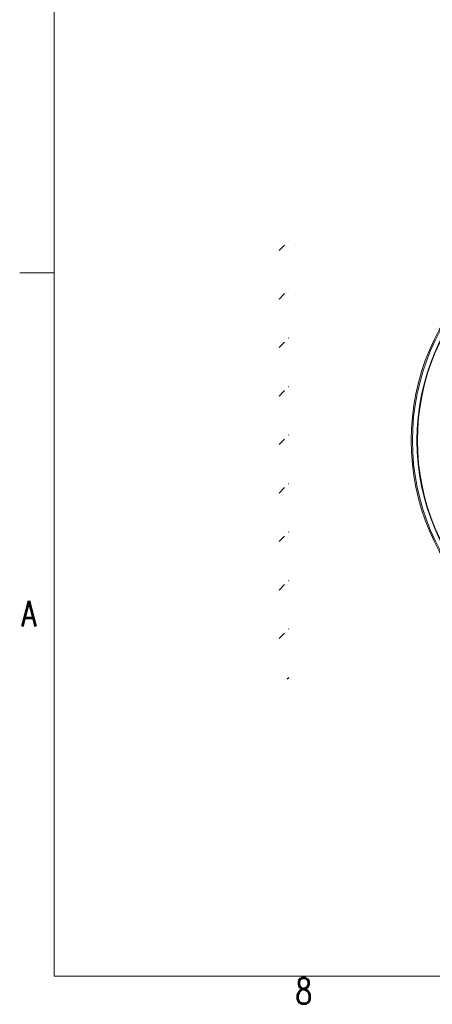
# Model space of a CAD drawing. Extents: x 13 to 426, y 7 to 274.
# Tile 1 of 17: x 13 to 51, y 7 to 98. Entities that reach past the tile are written whole.
import ezdxf

# ---------------------------------------------------------------- set-up
doc = ezdxf.new("R2010")
doc.units = 0
doc.header["$MEASUREMENT"] = 0
doc.styles.add('SLDTEXTSTYLE0', font='SIMPLEX', dxfattribs={"width": 0.75})

msp = doc.modelspace()

# ---------------------------------------------------------------- hatches: boundary and pattern name
h = msp.add_hatch()
h.set_pattern_fill('ANSI31', scale=25.4, style=0)
edge = h.paths.add_edge_path()
edge.add_line((37.61, 38.905), (37.61, 37.192))
edge.add_line((37.61, 78.727), (37.61, 40.354))
edge.add_line((37.61, 80.177), (37.61, 81.889))
edge.add_line((37.61, 81.889), (37.61, 82.89))
edge.add_line((37.61, 82.89), (37.61, 82.36))
edge.add_line((37.61, 81.642), (37.61, 82.36))
edge.add_line((37.61, 81.642), (37.61, 81.642))
edge.add_line((37.61, 81.305), (37.61, 81.642))
edge.add_line((37.61, 81.305), (37.61, 81.135))
edge.add_line((37.61, 80.032), (37.61, 79.217))
edge.add_line((37.61, 78.347), (37.61, 71.918))
edge.add_line((37.61, 68.831), (37.61, 71.918))
edge.add_line((37.61, 66.234), (37.61, 68.831))
edge.add_line((37.61, 66.234), (37.61, 63.147))
edge.add_line((37.61, 63.147), (37.61, 61.564))
edge.add_line((37.61, 58.697), (37.61, 60.385))
edge.add_line((37.61, 57.518), (37.61, 55.935))
edge.add_line((37.61, 55.935), (37.61, 52.847))
edge.add_line((37.61, 50.251), (37.61, 52.847))
edge.add_line((37.61, 47.163), (37.61, 50.251))
edge.add_line((37.61, 47.163), (37.61, 40.734))
edge.add_line((37.61, 39.049), (37.61, 39.865))
edge.add_line((37.61, 37.776), (37.61, 37.947))
edge.add_line((37.61, 37.439), (37.61, 37.776))
edge.add_line((37.61, 37.439), (37.61, 37.439))
edge.add_line((37.61, 36.721), (37.61, 37.439))
edge.add_line((37.61, 36.192), (37.61, 36.721))
edge.add_line((37.61, 37.192), (37.61, 36.192))
edge.add_ellipse((37.61, 40.354), major_axis=(0, -1.501), ratio=0.999573, start_angle=270, end_angle=345.00612)
edge.add_ellipse((37.61, 78.727), major_axis=(0, 1.501), ratio=0.999573, start_angle=14.99388, end_angle=90)
edge.add_ellipse((37.61, 80.209), major_axis=(0, -0.928), ratio=0.043575, start_angle=236.13469, end_angle=356.79089)
edge.add_ellipse((37.61, 78.347), major_axis=(0, 0.9), ratio=0.999573, start_angle=14.99388, end_angle=90)
edge.add_ellipse((37.61, 40.734), major_axis=(0, 0.9), ratio=0.999573, start_angle=90, end_angle=165.00612)
edge.add_ellipse((37.61, 38.873), major_axis=(0, 0.928), ratio=0.043575, start_angle=3.20911, end_angle=123.86531)
edge.add_spline(control_points=[(37.61, 80.349), (37.61, 80.195), (37.61, 80.03), (37.61, 79.794)], knot_values=[0, 0, 0, 0, 1, 1, 1, 1], degree=3, periodic=0)
edge.add_spline(control_points=[(37.61, 56.87), (37.61, 57.212), (37.61, 57.558), (37.61, 58.112), (37.61, 58.301), (37.61, 58.618), (37.61, 58.729), (37.61, 58.925), (37.61, 58.994), (37.61, 59.123), (37.61, 59.169), (37.61, 59.257), (37.61, 59.289), (37.61, 59.352), (37.61, 59.375), (37.61, 59.423), (37.61, 59.44), (37.61, 59.48), (37.61, 59.494), (37.61, 59.546), (37.61, 59.577), (37.61, 59.628), (37.61, 59.645), (37.61, 59.68), (37.61, 59.694), (37.61, 59.733), (37.61, 59.754), (37.61, 59.811), (37.61, 59.842), (37.61, 59.926), (37.61, 59.971), (37.61, 60.097), (37.61, 60.165), (37.61, 60.359), (37.61, 60.469), (37.61, 60.785), (37.61, 60.974), (37.61, 61.525), (37.61, 61.87), (37.61, 62.211)], knot_values=[0, 0, 0, 0, 0.25, 0.25, 0.375, 0.375, 0.4375, 0.4375, 0.46875, 0.46875, 0.484375, 0.484375, 0.492188, 0.492188, 0.496094, 0.496094, 0.498047, 0.498047, 0.499023, 0.499023, 0.5, 0.5, 0.501953, 0.501953, 0.503906, 0.503906, 0.507812, 0.507812, 0.515625, 0.515625, 0.53125, 0.53125, 0.5625, 0.5625, 0.625, 0.625, 0.75, 0.75, 1, 1, 1, 1], degree=3, periodic=0)
edge.add_spline(control_points=[(37.61, 56.87), (37.61, 57.212), (37.61, 57.558), (37.61, 58.112), (37.61, 58.301), (37.61, 58.618), (37.61, 58.729), (37.61, 58.925), (37.61, 58.994), (37.61, 59.123), (37.61, 59.169), (37.61, 59.257), (37.61, 59.289), (37.61, 59.352), (37.61, 59.375), (37.61, 59.423), (37.61, 59.44), (37.61, 59.48), (37.61, 59.494), (37.61, 59.546), (37.61, 59.577), (37.61, 59.628), (37.61, 59.645), (37.61, 59.68), (37.61, 59.694), (37.61, 59.733), (37.61, 59.754), (37.61, 59.811), (37.61, 59.842), (37.61, 59.926), (37.61, 59.971), (37.61, 60.097), (37.61, 60.165), (37.61, 60.359), (37.61, 60.469), (37.61, 60.785), (37.61, 60.974), (37.61, 61.525), (37.61, 61.87), (37.61, 62.211)], knot_values=[0, 0, 0, 0, 0.25, 0.25, 0.375, 0.375, 0.4375, 0.4375, 0.46875, 0.46875, 0.484375, 0.484375, 0.492188, 0.492188, 0.496094, 0.496094, 0.498047, 0.498047, 0.499023, 0.499023, 0.5, 0.5, 0.501953, 0.501953, 0.503906, 0.503906, 0.507812, 0.507812, 0.515625, 0.515625, 0.53125, 0.53125, 0.5625, 0.5625, 0.625, 0.625, 0.75, 0.75, 1, 1, 1, 1], degree=3, periodic=0)
edge.add_spline(control_points=[(37.61, 39.287), (37.61, 39.051), (37.61, 38.886), (37.61, 38.732)], knot_values=[0, 0, 0, 0, 1, 1, 1, 1], degree=3, periodic=0)
h = msp.add_hatch()
h.set_pattern_fill('ANSI31', scale=25.4, style=0)
edge = h.paths.add_edge_path()
edge.add_line((37.61, 82.715), (37.61, 82.826))
edge.add_line((37.61, 82.715), (37.61, 82.063))
edge.add_line((37.61, 82.174), (37.61, 82.063))
edge.add_line((37.61, 82.211), (37.61, 82.174))
edge.add_line((37.61, 82.211), (37.61, 82.351))
edge.add_line((37.61, 82.928), (37.61, 82.351))
edge.add_line((37.61, 82.928), (37.61, 82.788))
edge.add_line((37.61, 82.826), (37.61, 82.788))
h = msp.add_hatch()
h.set_pattern_fill('ANSI31', scale=25.4, style=0)
edge = h.paths.add_edge_path()
edge.add_line((37.61, 68.089), (37.61, 50.992))
edge.add_line((37.61, 68.089), (37.61, 68.089))
edge.add_line((37.61, 68.089), (37.61, 50.992))
edge.add_line((37.61, 50.992), (37.61, 50.992))
h = msp.add_hatch()
h.set_pattern_fill('ANSI31', scale=25.4, style=0)
edge = h.paths.add_edge_path()
edge.add_line((37.61, 37.018), (37.61, 36.907))
edge.add_line((37.61, 37.018), (37.61, 36.366))
edge.add_line((37.61, 36.256), (37.61, 36.366))
edge.add_line((37.61, 36.293), (37.61, 36.256))
edge.add_line((37.61, 36.293), (37.61, 36.153))
edge.add_line((37.61, 36.73), (37.61, 36.153))
edge.add_line((37.61, 36.73), (37.61, 36.87))
edge.add_line((37.61, 36.907), (37.61, 36.87))

# ---------------------------------------------------------------- linework, layer by layer
at = {"color": 7, "linetype": 'Continuous', "lineweight": 0}
for p, q in [((15.907, 270.309), (15.907, 9.959)), ((15.907, 75.046), (12.732, 75.046)), ((415.957, 9.959), (15.907, 9.959))]:
    msp.add_line(p, q, dxfattribs=at)
at = {"color": 7, "linetype": 'Continuous', "lineweight": 15}
for radius in [21.49, 21.374, 21.373, 20.953, 20.905]:
    msp.add_arc((70.415, 59.541), radius, 90, 270, dxfattribs=at)

# ---------------------------------------------------------------- texts
at = {"color": 7, "char_height": 2.381, "attachment_point": 1, "style": 'SLDTEXTSTYLE0'}
for s, insert in [('A', (12.882, 44.704)), ('8', (38.225, 9.767))]:
    msp.add_mtext(s, dxfattribs=dict(at, insert=insert))

doc.saveas('drawing.dxf')
